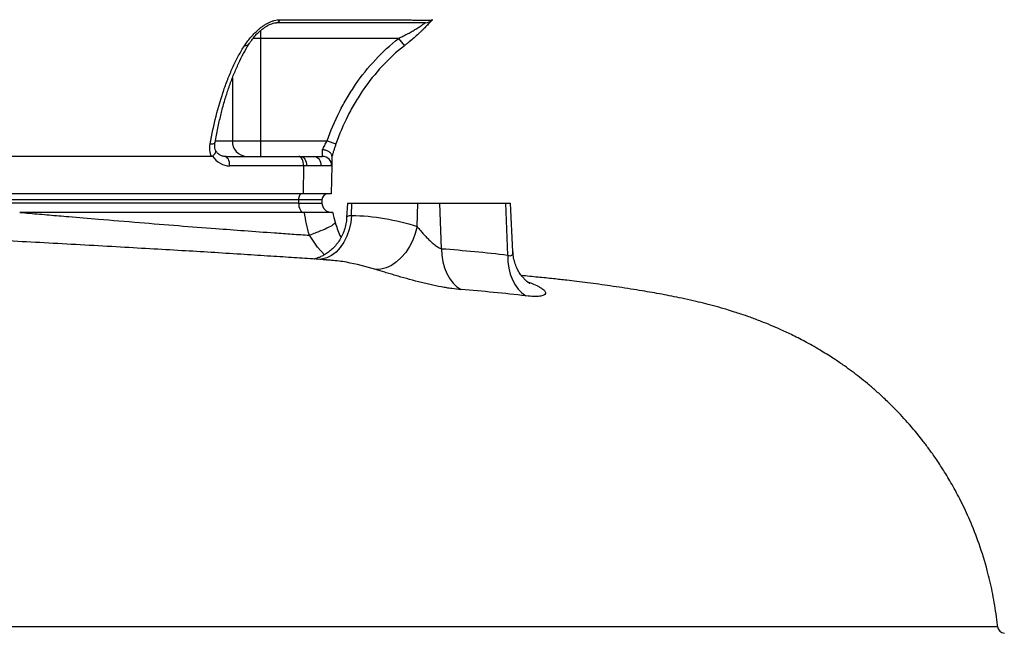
# Model space of a CAD drawing. Header units: millimetres. Extents: x 1756 to 3778, y 764 to 5009.
# Tile 7 of 12: x 3141 to 3774, y 1440 to 1835. Entities that reach past the tile are written whole.
import ezdxf

# ---------------------------------------------------------------- set-up
doc = ezdxf.new("R2010")
doc.units = ezdxf.units.MM
doc.header["$LTSCALE"] = 2

msp = doc.modelspace()

# ---------------------------------------------------------------- linework, layer by layer
at = {"color": 7, "linetype": 'Continuous', "lineweight": 25}
for p, q in [((3308.3, 1834.93), (3388.07, 1834.93)), ((3384.63, 1822.91), (3295.81, 1822.91)), ((3295.81, 1822.91), (3295.81, 1756.91)), ((3384.63, 1822.91), (3388.34, 1818.2)), ((3266.49, 1755.82), (3266.51, 1755.89)), ((3277.74, 1756.91), (3295.81, 1756.91)), ((3295.81, 1756.91), (3295.81, 1746.91)), ((3295.81, 1756.91), (3338.64, 1756.91)), ((3338.64, 1756.91), (3344.31, 1754.94)), ((3335.65, 1746.91), (3335.77, 1751.22)), ((3264.18, 1746.91), (2993.8, 1746.91)), ((3272.95, 1746.91), (3320.44, 1746.91)), ((3320.44, 1746.91), (3322.02, 1746.91)), ((3322.02, 1746.91), (3329.98, 1746.91)), ((3329.98, 1746.91), (3335.65, 1746.91)), ((3341.76, 1747.17), (3341.64, 1740.81)), ((3323.44, 1740.81), (3275.95, 1740.81)), ((3323.44, 1740.81), (3323.28, 1722.91)), ((3325.33, 1740.81), (3323.44, 1740.81)), ((3334.87, 1740.81), (3325.33, 1740.81)), ((3341.64, 1740.81), (3334.87, 1740.81)), ((3341.64, 1740.81), (3341.33, 1722.91)), ((3320.26, 1719.05), (2931.26, 1719.05)), ((3323.28, 1722.91), (2934.28, 1722.91)), ((3320.23, 1716.91), (3035.77, 1716.91)), ((3320.26, 1719.05), (3320.23, 1716.91)), ((3320.23, 1716.91), (3320.32, 1716.91)), ((3335.3, 1719.05), (3320.26, 1719.05)), ((3341.33, 1722.91), (3323.28, 1722.91)), ((3335.3, 1719.05), (3335.23, 1716.91)), ((3351.7, 1716.91), (3351.2, 1707.28)), ((3351.7, 1716.91), (3354.63, 1716.91)), ((3354.34, 1708.97), (3354.63, 1716.91)), ((3354.63, 1716.91), (3397.06, 1716.91)), ((3396.5, 1701.87), (3397.06, 1716.91)), ((3397.06, 1716.91), (3411.2, 1716.91)), ((3412.29, 1687.54), (3411.2, 1716.91)), ((3411.2, 1716.91), (3453.63, 1716.91)), ((3454.87, 1683.39), (3453.63, 1716.91)), ((3453.63, 1716.91), (3456.56, 1716.91)), ((3458.21, 1685.45), (3456.56, 1716.91)), ((3324.03, 1710.91), (3140.96, 1710.91))]:
    msp.add_line(p, q, dxfattribs=at)
at = {"color": 8, "linetype": 'Continuous', "lineweight": 25}
for p, q in [((3295.81, 1828.05), (3295.81, 1822.91)), ((3295.81, 1822.91), (3290.94, 1822.91)), ((3277.74, 1797.46), (3277.74, 1756.91)), ((3267.03, 1756.91), (3277.74, 1756.91)), ((3467.62, 1666.08), (3468.82, 1665.71))]:
    msp.add_line(p, q, dxfattribs=at)
at = {"color": 7, "linetype": 'Continuous', "lineweight": 25, "flags": 128}
for points in [[(3406.35, 1834.93), (3406.35, 1834.93)], [(3275.95, 1740.81), (3275.9, 1741.99), (3275.74, 1743.14), (3275.46, 1744.19), (3275.09, 1745.12), (3274.63, 1745.88), (3274.11, 1746.44), (3273.54, 1746.79), (3272.95, 1746.91)], [(3323.44, 1740.81), (3323.39, 1741.99), (3323.22, 1743.14), (3322.95, 1744.19), (3322.58, 1745.12), (3322.12, 1745.88), (3321.6, 1746.44), (3321.03, 1746.79), (3320.44, 1746.91)], [(3322.02, 1746.91), (3322.67, 1746.79), (3323.3, 1746.44), (3323.87, 1745.88), (3324.38, 1745.12), (3324.79, 1744.19), (3325.09, 1743.14), (3325.27, 1741.99), (3325.33, 1740.81)], [(3322.26, 1722.91), (3321.88, 1722.84), (3321.51, 1722.62), (3321.17, 1722.27), (3320.87, 1721.79), (3320.62, 1721.21), (3320.44, 1720.54), (3320.31, 1719.81), (3320.26, 1719.05)], [(3320.32, 1716.91), (3320.38, 1715.74), (3320.55, 1714.62), (3320.83, 1713.58), (3321.2, 1712.67), (3321.66, 1711.92), (3322.17, 1711.37), (3322.74, 1711.03), (3323.32, 1710.91)], [(3396.5, 1701.87), (3395.36, 1697.35), (3393.72, 1692.99), (3391.65, 1688.88), (3389.18, 1685.12), (3386.37, 1681.8), (3383.3, 1679.01), (3380.03, 1676.81), (3376.65, 1675.25), (3373.24, 1674.37), (3369.88, 1674.19)], [(3412.29, 1687.54), (3412.51, 1683.27), (3413.16, 1679.12), (3414.23, 1675.17), (3415.7, 1671.52), (3417.53, 1668.22), (3419.7, 1665.36), (3422.15, 1662.99), (3424.83, 1661.16)], [(3454.87, 1683.39), (3454.98, 1679.17), (3455.52, 1675.06), (3456.48, 1671.15), (3457.83, 1667.53), (3459.55, 1664.25), (3461.61, 1661.4), (3463.96, 1659.03), (3466.56, 1657.18)]]:
    msp.add_lwpolyline(points, dxfattribs=at)
at = {"color": 8, "linetype": 'Continuous', "lineweight": 25, "flags": 128}
for points in [[(3263.43, 1754.94), (3264.39, 1754.97), (3265.2, 1755.09), (3265.84, 1755.27), (3266.27, 1755.51), (3266.49, 1755.81), (3266.49, 1755.82)], [(3354.34, 1708.97), (3353.86, 1704.31), (3352.87, 1699.8), (3351.39, 1695.55), (3349.47, 1691.67), (3347.14, 1688.26), (3344.47, 1685.39), (3341.52, 1683.15), (3338.37, 1681.57), (3335.09, 1680.71), (3332.55, 1680.55)], [(3336.93, 1683.62), (3332.43, 1688.57), (3327.26, 1696.19), (3327.26, 1696.19), (3327.26, 1696.19)]]:
    msp.add_lwpolyline(points, dxfattribs=at)
at = {"color": 7, "linetype": 'Continuous', "lineweight": 25}
for centre, radius, start, end in [((3305.59, 1835.7), 2.82, 279.68539, 344.17809), ((3401.86, 1838.91), 6, 270, 318.37204), ((3287.28, 1756.45), 9.56, 177.25299, 266.96027), ((3329.35, 1741.4), 5.55, 353.89388, 83.41391), ((3335.65, 1740.91), 6, 359, 90), ((3339.3, 1718.91), 4, 90, 178), ((3341.33, 1716.91), 6, 179.99997, 269.99997), ((3775.02, 1444.91), 5, 185.62999, 262.13021)]:
    msp.add_arc(centre, radius, start, end, dxfattribs=at)
at = {"color": 8, "linetype": 'Continuous', "lineweight": 25}
msp.add_arc((3285.75, 1821.74), 3.55, 265.11028, 325.4453, dxfattribs=at)
at = {"color": 7, "linetype": 'Continuous', "lineweight": 25}
msp.add_ellipse((3276.09, 1756.81), major_axis=(0.56, 15.99), ratio=0.865762, start_param=2.247727, end_param=3.17178, dxfattribs=at)
for points, knots in [([(3285.44, 1818.2), (3285.71, 1818.62), (3285.99, 1819.03), (3286.58, 1819.87), (3286.88, 1820.29), (3287.83, 1821.56), (3288.5, 1822.42), (3289.96, 1824.15), (3290.75, 1825.04), (3292.44, 1826.77), (3293.33, 1827.63), (3294.78, 1828.88), (3295.29, 1829.3), (3296.33, 1830.11), (3296.86, 1830.51), (3297.96, 1831.26), (3298.52, 1831.63), (3299.68, 1832.32), (3300.28, 1832.65), (3301.49, 1833.25), (3302.11, 1833.53), (3303.35, 1834.01), (3303.99, 1834.23), (3305.89, 1834.74), (3307.11, 1834.93), (3308.3, 1834.93)], [0, 0, 0, 0, 0.0625, 0.0625, 0.125, 0.125, 0.25, 0.25, 0.375, 0.375, 0.5, 0.5, 0.5625, 0.5625, 0.625, 0.625, 0.6875, 0.6875, 0.75, 0.75, 0.8125, 0.8125, 0.875, 0.875, 1, 1, 1, 1]), ([(3288.68, 1819.72), (3289.02, 1820.25), (3289.79, 1821.43), (3291.45, 1823.52), (3293.48, 1825.8), (3295.74, 1827.94), (3297.93, 1829.67), (3300.07, 1831.04), (3302.09, 1832.03), (3303.92, 1832.65), (3305.32, 1832.91), (3305.86, 1832.89), (3306.02, 1832.88)], [0, 0, 0, 0, 0.108583, 0.244155, 0.401828, 0.528815, 0.639703, 0.736884, 0.821574, 0.89552, 0.969539, 1, 1, 1, 1]), ([(3401.86, 1832.91), (3401.86, 1832.91), (3401.86, 1832.91), (3401.86, 1832.91), (3401.86, 1832.91), (3401.86, 1832.91), (3401.86, 1832.91), (3401.86, 1832.91), (3401.8, 1832.91), (3401.54, 1832.91), (3401.36, 1832.91), (3400.87, 1832.91), (3400.57, 1832.91), (3399.85, 1832.91), (3399.44, 1832.91), (3398.49, 1832.91), (3397.96, 1832.91), (3396.23, 1832.91), (3394.88, 1832.91), (3392.57, 1832.91), (3391.74, 1832.91), (3390.04, 1832.91), (3389.15, 1832.91), (3387.77, 1832.91), (3387.3, 1832.91), (3386.34, 1832.91), (3385.86, 1832.91), (3384.39, 1832.91), (3381.45, 1832.91), (3370.68, 1832.91), (3345.22, 1832.91), (3321.73, 1832.91), (3306.06, 1832.91)], [0, 0, 0, 0, 0.25, 0.375, 0.40625, 0.40625, 0.421875, 0.421875, 0.4375, 0.4375, 0.453125, 0.453125, 0.46875, 0.46875, 0.484375, 0.484375, 0.5, 0.5, 0.53125, 0.53125, 0.546875, 0.546875, 0.5625, 0.5625, 0.570312, 0.570312, 0.578125, 0.578125, 0.59375, 0.625, 0.75, 1, 1, 1, 1]), ([(3384.63, 1822.91), (3385.54, 1823.36), (3386.45, 1823.8), (3388.25, 1824.71), (3389.14, 1825.17), (3390.91, 1826.11), (3391.78, 1826.59), (3393.5, 1827.57), (3394.35, 1828.07), (3395.99, 1829.05), (3396.79, 1829.55), (3397.92, 1830.27), (3398.29, 1830.5), (3398.99, 1830.96), (3399.33, 1831.18), (3399.96, 1831.6), (3400.26, 1831.8), (3400.8, 1832.17), (3401.03, 1832.33), (3401.33, 1832.54), (3401.42, 1832.6), (3401.57, 1832.71), (3401.64, 1832.76), (3401.81, 1832.87), (3401.86, 1832.91), (3401.86, 1832.91)], [0, 0, 0, 0, 0.125, 0.125, 0.25, 0.25, 0.375, 0.375, 0.5, 0.5, 0.625, 0.625, 0.6875, 0.6875, 0.75, 0.75, 0.8125, 0.8125, 0.875, 0.875, 0.90625, 0.90625, 0.9375, 0.9375, 1, 1, 1, 1]), ([(3388.07, 1834.93), (3388.41, 1834.91), (3388.74, 1834.9), (3389.41, 1834.87), (3389.73, 1834.86), (3390.7, 1834.82), (3391.33, 1834.8), (3393.18, 1834.74), (3394.35, 1834.7), (3397.68, 1834.62), (3399.58, 1834.6), (3401.95, 1834.6), (3402.67, 1834.61), (3403.91, 1834.63), (3404.43, 1834.65), (3405.3, 1834.7), (3405.64, 1834.73), (3406.02, 1834.8), (3406.12, 1834.82), (3406.23, 1834.86), (3406.26, 1834.87), (3406.31, 1834.9), (3406.33, 1834.91), (3406.35, 1834.93)], [0, 0, 0, 0, 0.03125, 0.03125, 0.0625, 0.0625, 0.125, 0.125, 0.25, 0.25, 0.5, 0.5, 0.625, 0.625, 0.75, 0.75, 0.875, 0.875, 0.9375, 0.9375, 0.96875, 0.96875, 1, 1, 1, 1]), ([(3406.35, 1834.93), (3406.35, 1834.93), (3406.31, 1834.88), (3406.15, 1834.7), (3406.02, 1834.56), (3405.71, 1834.22), (3405.52, 1834.01), (3405.08, 1833.52), (3404.82, 1833.24), (3403.98, 1832.33), (3403.32, 1831.63), (3402.21, 1830.49), (3401.82, 1830.09), (3401.02, 1829.28), (3400.6, 1828.86), (3399.75, 1828.02), (3399.3, 1827.6), (3398.4, 1826.73), (3397.93, 1826.3), (3396.51, 1824.99), (3395.54, 1824.12), (3393.56, 1822.4), (3392.55, 1821.55), (3390.99, 1820.28), (3390.47, 1819.86), (3389.41, 1819.03), (3388.88, 1818.62), (3388.34, 1818.2)], [0, 0, 0, 0, 0.0625, 0.0625, 0.125, 0.125, 0.1875, 0.1875, 0.25, 0.25, 0.375, 0.375, 0.4375, 0.4375, 0.5, 0.5, 0.5625, 0.5625, 0.625, 0.625, 0.75, 0.75, 0.875, 0.875, 0.9375, 0.9375, 1, 1, 1, 1]), ([(3263.43, 1754.94), (3264.5, 1761.12), (3265.77, 1767.1), (3268.67, 1778.64), (3270.3, 1784.21), (3273.06, 1792.23), (3274.02, 1794.85), (3275.55, 1798.69), (3276.07, 1799.96), (3277.14, 1802.44), (3277.69, 1803.66), (3279.36, 1807.27), (3280.51, 1809.59), (3282.91, 1814.04), (3284.16, 1816.17), (3285.44, 1818.2)], [0, 0, 0, 0, 0.25, 0.25, 0.5, 0.5, 0.625, 0.625, 0.6875, 0.6875, 0.75, 0.75, 0.875, 0.875, 1, 1, 1, 1]), ([(3266.62, 1755.8), (3266.9, 1757.41), (3267.69, 1762), (3269.2, 1769.15), (3271.16, 1777.36), (3273.36, 1785.1), (3275.87, 1792.7), (3278.61, 1799.95), (3281.6, 1806.8), (3284.75, 1813.17), (3287.14, 1817.17), (3288.48, 1819.48), (3288.67, 1819.82)], [0, 0, 0, 0, 0.0645394, 0.1834363, 0.2930386, 0.40899, 0.5211615, 0.6388636, 0.754917, 0.8688218, 0.9808777, 1, 1, 1, 1]), ([(3338.64, 1756.91), (3340.89, 1763.37), (3343.54, 1769.63), (3348.12, 1778.73), (3349.75, 1781.72), (3353.22, 1787.58), (3355.07, 1790.47), (3360.87, 1798.88), (3365.09, 1804.16), (3374.28, 1814.05), (3379.25, 1818.67), (3384.63, 1822.91)], [0, 0, 0, 0, 0.25, 0.25, 0.375, 0.375, 0.5, 0.5, 0.75, 0.75, 1, 1, 1, 1]), ([(3388.34, 1818.2), (3383.2, 1814.14), (3378.45, 1809.72), (3369.66, 1800.25), (3365.62, 1795.2), (3360.07, 1787.15), (3358.31, 1784.39), (3354.98, 1778.76), (3353.41, 1775.89), (3349, 1767.13), (3346.46, 1761.12), (3344.31, 1754.94)], [0, 0, 0, 0, 0.25, 0.25, 0.5, 0.5, 0.625, 0.625, 0.75, 0.75, 1, 1, 1, 1]), ([(3264.18, 1746.91), (3263.93, 1747.52), (3263.73, 1748.15), (3263.42, 1749.45), (3263.31, 1750.13), (3263.12, 1752.15), (3263.18, 1753.53), (3263.43, 1754.94)], [0, 0, 0, 0, 0.25, 0.25, 0.5, 0.5, 1, 1, 1, 1]), ([(3267, 1750.52), (3266.81, 1751.07), (3266.4, 1752.2), (3266.25, 1754.07), (3266.47, 1755.35), (3266.56, 1755.89)], [0, 0, 0, 0, 0.357255, 0.729416, 1, 1, 1, 1]), ([(3335.77, 1751.22), (3335.96, 1751.65), (3336.17, 1752.11), (3336.61, 1753.03), (3336.84, 1753.5), (3337.33, 1754.46), (3337.58, 1754.95), (3338.1, 1755.93), (3338.37, 1756.42), (3338.64, 1756.91)], [0, 0, 0, 0, 0.25, 0.25, 0.5, 0.5, 0.75, 0.75, 1, 1, 1, 1]), ([(3344.31, 1754.94), (3344.06, 1754.23), (3343.82, 1753.53), (3343.36, 1752.14), (3343.13, 1751.45), (3342.71, 1750.1), (3342.5, 1749.44), (3342.11, 1748.15), (3341.93, 1747.52), (3341.75, 1746.91)], [0, 0, 0, 0, 0.25, 0.25, 0.5, 0.5, 0.75, 0.75, 1, 1, 1, 1]), ([(3264.95, 1747.17), (3265.4, 1747.55), (3266.29, 1748.33), (3266.98, 1749.44), (3267.17, 1750.24), (3266.92, 1750.52), (3266.84, 1750.61)], [0, 0, 0, 0, 0.292606, 0.585224, 0.877754, 1, 1, 1, 1]), ([(3272.95, 1746.91), (3272.71, 1746.92), (3271.83, 1746.95), (3270.4, 1747.37), (3268.69, 1748.45), (3267.5, 1749.71), (3266.92, 1750.64), (3266.75, 1750.91)], [0, 0, 0, 0, 0.106917, 0.394988, 0.638541, 0.89762, 1, 1, 1, 1]), ([(3341.76, 1747.17), (3341.76, 1747.39), (3341.72, 1747.62), (3341.58, 1748.08), (3341.46, 1748.31), (3341.17, 1748.75), (3340.98, 1748.97), (3340.55, 1749.39), (3340.29, 1749.6), (3339.74, 1749.97), (3339.44, 1750.14), (3338.78, 1750.46), (3338.43, 1750.61), (3337.71, 1750.85), (3337.33, 1750.95), (3336.75, 1751.08), (3336.55, 1751.12), (3336.16, 1751.18), (3335.96, 1751.2), (3335.77, 1751.22)], [0, 0, 0, 0, 0.125, 0.125, 0.25, 0.25, 0.375, 0.375, 0.5, 0.5, 0.625, 0.625, 0.75, 0.75, 0.875, 0.875, 0.9375, 0.9375, 1, 1, 1, 1]), ([(3338.34, 1680.28), (3335.38, 1680.49), (3327.97, 1681), (3315.34, 1681.84), (3299.94, 1682.85), (3282.57, 1683.95), (3264.44, 1685.1), (3244.84, 1686.27), (3224.34, 1687.45), (3202.63, 1688.69), (3179.96, 1689.96), (3156.9, 1691.24), (3134.12, 1692.48), (3107.87, 1693.9), (3078.38, 1695.47), (3045.97, 1697.18), (3015.13, 1698.79), (2985.98, 1700.31), (2960.33, 1701.61), (2938.11, 1702.77), (2919.11, 1703.81), (2900.83, 1704.5), (2882.52, 1705.14), (2866.63, 1705.78), (2853.12, 1706.31), (2842.34, 1706.74), (2831.19, 1707.19), (2819.66, 1707.67), (2807.75, 1708.16), (2795.82, 1708.67), (2785.52, 1709.11), (2777.61, 1709.46), (2771.65, 1709.72), (2765.56, 1709.99), (2758.21, 1710.31), (2749.31, 1710.71), (2739.34, 1711.16), (2727.5, 1711.71), (2714.44, 1712.31), (2700.36, 1712.98), (2686.71, 1713.64), (2673.75, 1714.27), (2663.32, 1714.79), (2655.41, 1715.18), (2649.77, 1715.47), (2644.59, 1715.73), (2639.45, 1715.99), (2633.53, 1716.3), (2626.08, 1716.69), (2614.16, 1717.32), (2599.15, 1718.1), (2582.36, 1719.03), (2567.53, 1719.9), (2554.71, 1720.4), (2544.29, 1720.82), (2535.97, 1721.18), (2529.5, 1721.48), (2524.04, 1721.73), (2519.42, 1721.94), (2515.2, 1722.13), (2510.71, 1722.34), (2505.37, 1722.59), (2499.27, 1722.88), (2492.68, 1723.2), (2483.84, 1723.64), (2472.9, 1724.2), (2460.23, 1724.86), (2447.4, 1725.56), (2434.49, 1726.28), (2421.89, 1727.02), (2409.31, 1727.78), (2397.12, 1728.55), (2385.85, 1729.29), (2376.91, 1729.9), (2369.6, 1730.41), (2363.2, 1730.87), (2356.38, 1731.38), (2349.31, 1731.92), (2342.58, 1732.45), (2336.46, 1732.95), (2331.2, 1733.4), (2326.57, 1733.81), (2322.58, 1734.14), (2320.45, 1734.32), (2319.52, 1734.38), (2317.9, 1734.58), (2316.13, 1734.84), (2314.06, 1735.14), (2311.89, 1735.44), (2310.15, 1735.69), (2308.06, 1735.98), (2305.65, 1736.34), (2303.03, 1736.76), (2301.35, 1737.04), (2300.45, 1737.19)], [0, 0, 0, 0, 0.009219, 0.023091, 0.038457, 0.055363, 0.073627, 0.090923, 0.10926, 0.128225, 0.148272, 0.168048, 0.187208, 0.205751, 0.233583, 0.259899, 0.284701, 0.307989, 0.329757, 0.345806, 0.360854, 0.374861, 0.388987, 0.404269, 0.412486, 0.421001, 0.429818, 0.438939, 0.448369, 0.458108, 0.467321, 0.472879, 0.476998, 0.481609, 0.487499, 0.49467, 0.503046, 0.511607, 0.523378, 0.534897, 0.546163, 0.557148, 0.567218, 0.572348, 0.577103, 0.581482, 0.585486, 0.590199, 0.59655, 0.604491, 0.620671, 0.635279, 0.648241, 0.659637, 0.669555, 0.676359, 0.682274, 0.687292, 0.691412, 0.69511, 0.699073, 0.704388, 0.710732, 0.717138, 0.723546, 0.736069, 0.748321, 0.762252, 0.775843, 0.789536, 0.80359, 0.818491, 0.83233, 0.844667, 0.852459, 0.861089, 0.870557, 0.880858, 0.891505, 0.900659, 0.908834, 0.915999, 0.922453, 0.929097, 0.936261, 0.94448, 0.953129, 0.96039, 0.963763, 0.968326, 0.97424, 0.981495, 0.990084, 1, 1, 1, 1]), ([(3320.32, 1716.91), (3322.58, 1716.91), (3326.78, 1716.91), (3333.24, 1716.91), (3335.34, 1716.91), (3335.33, 1716.91)], [0, 0, 0, 0, 0.25, 0.5, 1, 1, 1, 1]), ([(3140.89, 1710.92), (3143.02, 1710.73), (3147.28, 1710.36), (3153.56, 1709.78), (3161.92, 1709.06), (3174.54, 1707.99), (3193.94, 1706.36), (3217.53, 1704.4), (3242.72, 1702.38), (3265.2, 1700.64), (3285.78, 1699.11), (3302.1, 1697.93), (3316.07, 1696.95), (3323.53, 1696.44), (3327.26, 1696.19)], [0, 0, 0, 0, 0.034303, 0.068605, 0.101202, 0.16893, 0.27179, 0.413476, 0.548657, 0.677332, 0.775214, 0.879933, 0.939966, 1, 1, 1, 1]), ([(3342.24, 1710.91), (3342.25, 1710.91), (3341.84, 1710.91), (3340.61, 1710.91), (3340.09, 1710.91), (3338.86, 1710.91), (3338.16, 1710.91), (3336.57, 1710.91), (3335.69, 1710.91), (3334.23, 1710.91), (3333.72, 1710.91), (3332.67, 1710.91), (3332.13, 1710.91), (3330.45, 1710.91), (3329.26, 1710.91), (3326.75, 1710.91), (3325.41, 1710.91), (3324.03, 1710.91)], [0, 0, 0, 0, 0.25, 0.25, 0.375, 0.375, 0.5, 0.5, 0.625, 0.625, 0.6875, 0.6875, 0.75, 0.75, 0.875, 0.875, 1, 1, 1, 1]), ([(3343.81, 1704.52), (3343.92, 1704.2), (3343.63, 1703.77), (3342.25, 1702.69), (3341.16, 1702.04), (3338.27, 1700.59), (3336.46, 1699.78), (3332.27, 1698.05), (3329.87, 1697.13), (3327.26, 1696.19)], [0, 0, 0, 0, 0.25, 0.25, 0.5, 0.5, 0.75, 0.75, 1, 1, 1, 1]), ([(3351.17, 1707.3), (3351.07, 1706.02), (3350.86, 1703.35), (3349.8, 1699.45), (3348.27, 1695.72), (3346.32, 1692.36), (3344.05, 1689.42), (3341.57, 1686.91), (3338.99, 1684.85), (3336.48, 1683.28), (3334.19, 1682.14), (3332.27, 1681.39), (3330.96, 1680.98), (3330.45, 1680.86), (3330.32, 1680.83)], [0, 0, 0, 0, 0.099827, 0.208864, 0.313849, 0.415054, 0.512532, 0.606094, 0.695208, 0.777199, 0.850872, 0.917007, 0.977622, 1, 1, 1, 1]), ([(3343.81, 1704.52), (3344.69, 1701.63), (3345.72, 1698.28), (3347.37, 1695.18), (3347.6, 1694.74)], [0, 0, 0, 0, 0.859032, 1, 1, 1, 1]), ([(3354.34, 1708.97), (3361.49, 1708.83), (3368.58, 1708.16), (3382.64, 1705.79), (3389.6, 1704.09), (3396.5, 1701.87)], [0, 0, 0, 0, 0.5, 0.5, 1, 1, 1, 1]), ([(3396.5, 1701.87), (3397, 1701.24), (3397.52, 1700.59), (3398.63, 1699.26), (3399.21, 1698.58), (3400.41, 1697.21), (3401.02, 1696.52), (3402.3, 1695.14), (3402.96, 1694.45), (3404.31, 1693.1), (3405, 1692.44), (3406.43, 1691.16), (3407.15, 1690.55), (3408.25, 1689.7), (3408.62, 1689.43), (3409.38, 1688.93), (3409.75, 1688.69), (3410.5, 1688.27), (3410.87, 1688.08), (3411.59, 1687.76), (3411.95, 1687.63), (3412.29, 1687.54)], [0, 0, 0, 0, 0.125, 0.125, 0.25, 0.25, 0.375, 0.375, 0.5, 0.5, 0.625, 0.625, 0.75, 0.75, 0.8125, 0.8125, 0.875, 0.875, 0.9375, 0.9375, 1, 1, 1, 1]), ([(3468.98, 1665.13), (3469, 1665.12), (3469.06, 1665.09), (3468.61, 1665.35), (3467.75, 1665.96), (3466.54, 1666.97), (3465.06, 1668.43), (3463.42, 1670.42), (3461.74, 1672.98), (3460.2, 1676.1), (3459.03, 1679.65), (3458.35, 1682.83), (3458.29, 1684.8), (3458.27, 1685.47)], [0, 0, 0, 0, 0.029664, 0.121707, 0.204799, 0.288186, 0.375846, 0.471584, 0.577057, 0.691646, 0.813318, 0.937218, 1, 1, 1, 1]), ([(3424.83, 1661.16), (3422.97, 1661.29), (3420.98, 1661.51), (3417.8, 1661.96), (3416.7, 1662.13), (3414.45, 1662.5), (3413.29, 1662.71), (3409.78, 1663.37), (3407.38, 1663.87), (3403.67, 1664.71), (3402.41, 1665), (3399.9, 1665.61), (3398.64, 1665.92), (3394.87, 1666.88), (3392.36, 1667.55), (3387.35, 1668.93), (3384.92, 1669.63), (3381.4, 1670.65), (3380.24, 1671), (3377.98, 1671.67), (3376.87, 1672.01), (3373.66, 1672.99), (3371.69, 1673.61), (3369.88, 1674.19)], [0, 0, 0, 0, 0.125, 0.125, 0.1875, 0.1875, 0.25, 0.25, 0.375, 0.375, 0.4375, 0.4375, 0.5, 0.5, 0.625, 0.625, 0.75, 0.75, 0.8125, 0.8125, 0.875, 0.875, 1, 1, 1, 1]), ([(3770.02, 1444.4), (3770, 1444.64), (3769.75, 1447.35), (3769.06, 1452.48), (3767.95, 1459.72), (3766.61, 1466.79), (3765.1, 1473.65), (3762.51, 1483.95), (3758.45, 1497.11), (3752.64, 1512), (3746.71, 1524.72), (3741.01, 1535.38), (3735.55, 1544.5), (3730.54, 1552.12), (3726, 1558.52), (3720.07, 1566.36), (3712.48, 1575.49), (3704.07, 1584.42), (3697.1, 1591.18), (3691.59, 1596.18), (3686.36, 1600.66), (3681.35, 1604.71), (3676.4, 1608.49), (3671.09, 1612.35), (3664.59, 1616.79), (3656.52, 1621.89), (3647.45, 1627.08), (3638.67, 1631.62), (3630.95, 1635.26), (3624.07, 1638.25), (3617.46, 1640.92), (3611.09, 1643.29), (3605.32, 1645.29), (3600.21, 1646.95), (3595.11, 1648.51), (3588.81, 1650.32), (3582.27, 1652.04), (3575.6, 1653.67), (3568.75, 1655.22), (3562.01, 1656.62), (3555.54, 1657.89), (3549.26, 1659.04), (3542.76, 1660.17), (3535.86, 1661.3), (3528.62, 1662.42), (3521.15, 1663.52), (3513.79, 1664.55), (3506.37, 1665.56), (3499.35, 1666.46), (3492.04, 1667.31), (3483.9, 1668.18), (3474.17, 1669.2), (3467.22, 1669.88), (3463.63, 1670.24)], [0, 0, 0, 0, 0.001263, 0.0145, 0.027513, 0.040262, 0.052732, 0.064906, 0.096728, 0.125916, 0.149866, 0.17133, 0.190203, 0.206408, 0.219907, 0.232055, 0.258954, 0.283368, 0.297875, 0.31132, 0.323721, 0.335475, 0.346787, 0.358281, 0.372353, 0.392354, 0.414506, 0.434437, 0.451991, 0.467318, 0.482836, 0.501207, 0.517512, 0.528941, 0.544535, 0.566111, 0.588143, 0.609549, 0.636587, 0.661315, 0.685244, 0.709849, 0.734667, 0.762249, 0.791324, 0.818372, 0.843191, 0.865841, 0.887024, 0.906951, 0.935122, 0.966454, 1, 1, 1, 1]), ([(3468.82, 1665.71), (3470.63, 1665.08), (3472.2, 1664.44), (3474.22, 1663.49), (3474.83, 1663.17), (3475.95, 1662.54), (3476.45, 1662.23), (3477.76, 1661.31), (3478.37, 1660.73), (3478.92, 1659.91), (3479.04, 1659.65), (3479.16, 1659.15), (3479.16, 1658.92), (3478.96, 1658.27), (3478.58, 1657.9), (3477.66, 1657.45), (3477.28, 1657.31), (3476.43, 1657.09), (3475.95, 1657.01), (3474.89, 1656.87), (3474.3, 1656.82), (3473.02, 1656.77), (3472.32, 1656.77), (3470.08, 1656.83), (3468.41, 1656.96), (3466.56, 1657.18)], [0, 0, 0, 0, 0.125, 0.125, 0.1875, 0.1875, 0.25, 0.25, 0.375, 0.375, 0.4375, 0.4375, 0.5, 0.5, 0.625, 0.625, 0.6875, 0.6875, 0.75, 0.75, 0.8125, 0.8125, 0.875, 0.875, 1, 1, 1, 1])]:
    msp.add_open_spline(points, degree=3, knots=knots, dxfattribs=at)
for points in [[(3264.95, 1747.17), (3264.72, 1746.99), (3264.45, 1746.91), (3264.18, 1746.91)], [(3327.26, 1696.19), (3325.84, 1701.02), (3324.76, 1705.93), (3324.03, 1710.91)], [(3342.24, 1710.91), (3342.67, 1708.75), (3343.19, 1706.62), (3343.81, 1704.52)], [(3412.29, 1687.54), (3426.49, 1686.49), (3440.68, 1685.12), (3454.87, 1683.39)], [(3466.56, 1657.18), (3452.7, 1658.81), (3438.79, 1660.13), (3424.83, 1661.16)]]:
    msp.add_open_spline(points, degree=3, dxfattribs=at)
at = {"color": 8, "linetype": 'Continuous', "lineweight": 25}
for points, knots in [([(3351.33, 1707.28), (3351.3, 1707.44), (3351.2, 1708.06), (3352.1, 1708.8), (3353.4, 1709.03), (3354.21, 1708.98), (3354.34, 1708.97)], [0, 0, 0, 0, 0.150239, 0.582182, 0.933508, 1, 1, 1, 1]), ([(3454.87, 1683.39), (3455.4, 1683.21), (3456.53, 1682.82), (3457.47, 1683.16), (3458.15, 1683.95), (3458.14, 1684.82), (3458.13, 1685.47)], [0, 0, 0, 0, 0.243315, 0.52008, 0.646446, 1, 1, 1, 1]), ([(3369.88, 1674.19), (3363.65, 1675.9), (3354.27, 1678.47), (3343.66, 1679.94), (3339.38, 1680.15), (3338.33, 1680.21)], [0, 0, 0, 0, 0.5992561, 0.9022283, 1, 1, 1, 1]), ([(1962.39, 1444.51), (1963.81, 1444.51), (1971.13, 1444.51), (1984.95, 1444.51), (2005.02, 1444.51), (2026.43, 1444.5), (2049.17, 1444.5), (2073.28, 1444.5), (2098.64, 1444.5), (2125.26, 1444.5), (2153.17, 1444.5), (2182.21, 1444.5), (2212.26, 1444.5), (2243.31, 1444.5), (2275.45, 1444.49), (2308.56, 1444.49), (2342.49, 1444.49), (2377.27, 1444.49), (2412.91, 1444.49), (2449.26, 1444.48), (2486.15, 1444.48), (2523.61, 1444.48), (2561.67, 1444.48), (2600.18, 1444.48), (2639, 1444.48), (2678.16, 1444.48), (2717.68, 1444.47), (2757.39, 1444.47), (2797.18, 1444.47), (2836.95, 1444.47), (2876.76, 1444.47), (2916.6, 1444.46), (2956.4, 1444.46), (2996.05, 1444.46), (3035.41, 1444.46), (3074.4, 1444.46), (3113.01, 1444.45), (3151.52, 1444.45), (3189.86, 1444.45), (3227.95, 1444.45), (3265.36, 1444.44), (3301.93, 1444.44), (3337.6, 1444.44), (3372.32, 1444.44), (3406.05, 1444.43), (3439.01, 1444.43), (3471.09, 1444.43), (3502.22, 1444.43), (3531.95, 1444.42), (3561.79, 1444.42), (3591.35, 1444.42), (3620.19, 1444.42), (3644.74, 1444.41), (3665.47, 1444.41), (3682.9, 1444.41), (3698.83, 1444.4), (3712.98, 1444.4), (3725.4, 1444.4), (3736.2, 1444.4), (3745.57, 1444.4), (3754.3, 1444.39), (3761.75, 1444.39), (3767.16, 1444.39), (3769.8, 1444.39), (3769.87, 1444.38), (3769.9, 1444.38)], [0, 0, 0, 0, 0.003839, 0.019722, 0.035618, 0.051515, 0.067512, 0.083509, 0.099388, 0.115267, 0.131256, 0.147245, 0.163041, 0.178837, 0.194742, 0.210647, 0.226443, 0.242239, 0.258144, 0.274049, 0.289843, 0.305638, 0.321533, 0.337428, 0.353223, 0.369017, 0.384914, 0.40081, 0.416592, 0.4324, 0.448195, 0.463989, 0.479897, 0.495805, 0.511646, 0.5275, 0.543354, 0.559195, 0.575476, 0.591772, 0.608068, 0.624349, 0.640508, 0.656683, 0.672854, 0.689009, 0.705746, 0.722503, 0.739261, 0.755999, 0.775534, 0.795084, 0.81462, 0.829711, 0.844816, 0.859922, 0.875013, 0.889338, 0.903664, 0.918091, 0.932517, 0.951402, 0.970302, 0.989187, 1, 1, 1, 1])]:
    msp.add_open_spline(points, degree=3, knots=knots, dxfattribs=at)

doc.saveas('drawing.dxf')
